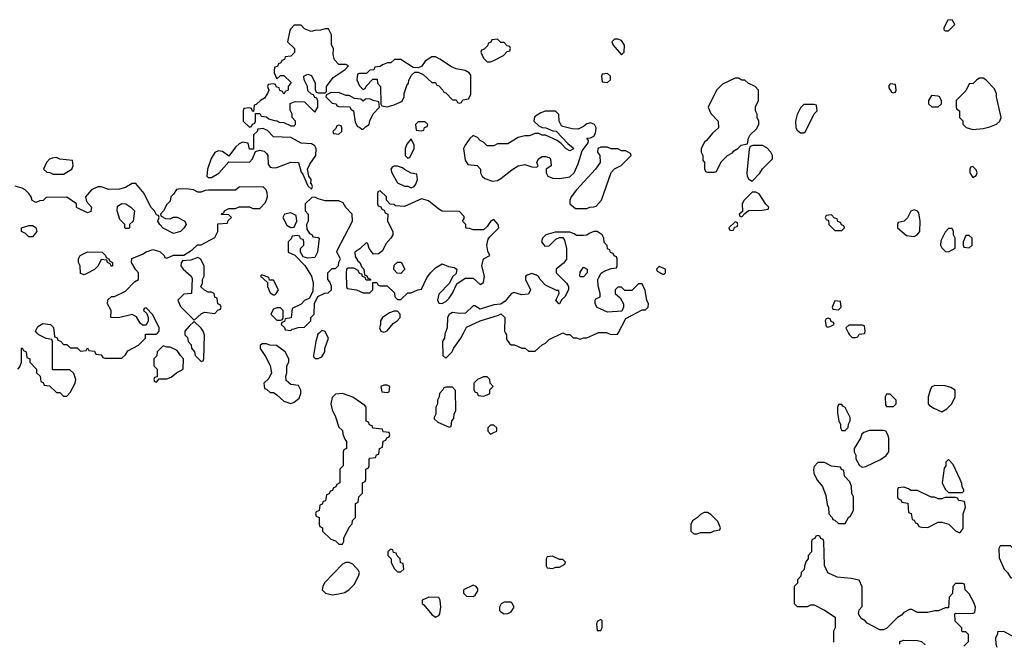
# Model space of a CAD drawing. Header units: inches. Extents: x 2769577 to 2880010, y 685631 to 825129.
# Tile 15 of 155: x 2783116 to 2788833, y 718171 to 721818. Entities that reach past the tile are written whole.
import ezdxf

# ---------------------------------------------------------------- set-up
doc = ezdxf.new("R2010")
doc.units = ezdxf.units.IN
doc.header["$MEASUREMENT"] = 0
doc.layers.add('C7781', color=7, linetype='Continuous')
doc.layers.add('C7782', color=7, linetype='Continuous')

msp = doc.modelspace()

# ---------------------------------------------------------------- linework, layer by layer
at = {"layer": 'C7781', "color": 4, "elevation": 12}
for points in [[(2783106, 719790), (2783116.4, 719803.6), (2783126, 719830), (2783126, 719910), (2783130, 719914), (2783138, 719898), (2783154, 719890), (2783158, 719858), (2783174, 719850), (2783174, 719830), (2783214, 719790), (2783214, 719770), (2783234, 719750), (2783238, 719718), (2783252.7, 719712.7), (2783258, 719698), (2783290, 719694), (2783330, 719654), (2783350, 719654), (2783370, 719634), (2783390, 719634), (2783410, 719654), (2783438, 719710), (2783442, 719730), (2783430, 719766), (2783407.3, 719787.3), (2783307.3, 719787.3), (2783306, 719950), (2783302, 719962), (2783270, 719968), (2783228, 719990), (2783218.3, 720000)], [(2783315.4, 720000), (2783318, 719978), (2783332.7, 719972.7), (2783338, 719958), (2783352.7, 719952.7), (2783370, 719934), (2783390, 719934), (2783410, 719914), (2783450, 719914), (2783470, 719894), (2783502, 719898), (2783510, 719914), (2783518, 719898), (2783550, 719894), (2783558, 719878), (2783590, 719874), (2783598, 719858), (2783610, 719854), (2783710, 719854), (2783730, 719874), (2783743.1, 719896.9), (2783806, 719930), (2783846, 719970), (2783847.3, 719992.7), (2783910, 719994), (2783916, 720000)], [(2784074, 720000), (2784074, 719990), (2784090, 719974), (2784094, 719950), (2784111.6, 719931.6), (2784112.7, 719912.7), (2784131.6, 719891.6), (2784134, 719870), (2784170, 719834), (2784182, 719838), (2784186, 719850), (2784188.4, 719988.4), (2784185, 720000)], [(2784854.7, 720000), (2784847.3, 719992.7), (2784834.8, 719950), (2784822, 719870), (2784822, 719862), (2784832.7, 719852.7), (2784850, 719852), (2784870, 719862), (2784888, 719890), (2784888, 719910), (2784908.7, 719970), (2784893.9, 720000)], [(2785587.4, 720000), (2785585.4, 719994.6), (2785582, 719970), (2785572, 719950), (2785574, 719870), (2785590, 719854), (2785628, 719890), (2785635.3, 719910), (2785678, 719970), (2785693, 720000)], [(2785937, 720000), (2785942, 719990), (2785943.6, 719963.6), (2785959.6, 719939.6), (2785970, 719932), (2785990, 719932), (2786032.7, 719912.7), (2786051.6, 719911.6), (2786070, 719894), (2786110, 719894), (2786150, 719932), (2786170, 719942), (2786190, 719962), (2786266, 720000)], [(2786274, 720000), (2786290, 719992), (2786310, 719991.3), (2786330, 719972), (2786350, 719972), (2786370, 719964.7), (2786390, 719972), (2786410, 719972), (2786468.8, 720000)], [(2786531.8, 720000), (2786550, 719992), (2786587.3, 719992.7), (2786591.3, 720000)], [(2787929, 720000), (2787934, 719990), (2787950, 719974), (2787970, 719974), (2787982, 719978), (2787990, 719994), (2788022, 719998), (2788022.7, 720000)], [(2787750, 718826), (2787738, 718822), (2787732.7, 718807.3), (2787718, 718802), (2787714, 718790), (2787714, 718730), (2787694, 718710), (2787694, 718690), (2787683.6, 718676.4), (2787672.7, 718647.3), (2787671.6, 718628.4), (2787654, 718610), (2787651.6, 718588.4), (2787632.7, 718567.3), (2787631.6, 718548.4), (2787614, 718530), (2787614, 718430), (2787630, 718414), (2787690, 718414), (2787710, 718422), (2787730, 718422), (2787790, 718392), (2787851.1, 718351.1), (2787852, 718290), (2787842, 718270), (2787842, 718210), (2787840.8, 718206.9)], [(2788599, 718183), (2788626, 718210), (2788626, 718250), (2788610, 718266), (2788590, 718266), (2788586, 718270), (2788586, 718290), (2788548.4, 718328.4), (2788546, 718370), (2788550, 718374), (2788647.3, 718372.7), (2788662, 718378), (2788666, 718410), (2788656.4, 718436.4), (2788630, 718486), (2788606, 718510), (2788602, 718542), (2788590, 718546), (2788550, 718546), (2788534, 718530), (2788531.6, 718488.4), (2788512.7, 718467.3), (2788510, 718406), (2788490, 718406), (2788451.6, 718388.4), (2788430, 718388), (2788390, 718378), (2788330, 718378), (2788296.4, 718396.4), (2788283.6, 718396.4), (2788250, 718378), (2788236.9, 718363.1), (2788214, 718350), (2788150, 718286), (2788130, 718278), (2788110, 718278), (2788036.4, 718316.4), (2788026, 718330), (2788003.1, 718343.1), (2787986, 718370), (2787990, 718394), (2788007.3, 718412.7), (2788008, 718430), (2788007.3, 718527.3), (2787990, 718566), (2787943.6, 718576.4), (2787863.1, 718583.1), (2787808.9, 718608.9), (2787788.4, 718651.6), (2787786, 718790), (2787782, 718802), (2787767.3, 718807.3), (2787762, 718822), (2787750, 718826)], [(2788226.9, 718194.7), (2788226, 718210), (2788250, 718218), (2788330, 718216), (2788352, 718210), (2788374, 718190)], [(2788830, 718268), (2788794, 718266), (2788794, 718254), (2788782, 718230), (2788783.6, 718196.4), (2788790.1, 718177)], [(2788988, 718170.8), (2788988, 718190), (2788980.4, 718200.4), (2788950, 718218), (2788890, 718235.3), (2788830, 718268)]]:
    msp.add_lwpolyline(points, dxfattribs=at)
for points in [[(2784550, 719938), (2784523.6, 719936.4), (2784512.7, 719927.3), (2784512, 719910), (2784543.5, 719863.5), (2784570.7, 719810.7), (2784578, 719770), (2784563.6, 719736.4), (2784534, 719710), (2784538, 719678), (2784550, 719674), (2784570, 719654), (2784590, 719654), (2784610, 719642), (2784650, 719604.7), (2784690, 719591.3), (2784710, 719598), (2784738, 719622), (2784748.7, 719650), (2784748.4, 719668.4), (2784735.3, 719695.3), (2784690, 719702), (2784664, 719724), (2784662, 719750), (2784668, 719770), (2784668, 719810), (2784678, 719830), (2784678, 719850), (2784658, 719890), (2784607.3, 719927.3), (2784568.9, 719928.9)], [(2783950, 719926), (2783914, 719890), (2783911.6, 719868.4), (2783894, 719850), (2783894, 719810), (2783914, 719790), (2783914, 719746), (2783898, 719742), (2783894, 719730), (2783898, 719718), (2783910, 719714), (2783926, 719734), (2783970, 719734), (2783996.4, 719743.6), (2784026, 719770), (2784066, 719790), (2784068, 719850), (2784048.9, 719868.9), (2784030, 719898), (2783990, 719918), (2783970, 719918)], [(2785830, 719746), (2785810, 719746), (2785774, 719730), (2785754, 719710), (2785754, 719670), (2785758, 719658), (2785772.7, 719652.7), (2785778, 719638), (2785810, 719634), (2785830, 719642), (2785846, 719650), (2785846, 719670), (2785866, 719690), (2785848.4, 719708.4), (2785846, 719730)], [(2784990, 719648.7), (2784950, 719646), (2784930, 719626), (2784922, 719590), (2784930, 719554), (2784950, 719514), (2784970, 719454), (2784990, 719434), (2784992.7, 719412.7), (2785003.6, 719383.6), (2785014, 719370), (2785014, 719330), (2784998, 719322), (2784994, 719310), (2784994, 719230), (2784974, 719210), (2784974, 719130), (2784958, 719122), (2784952.7, 719107.3), (2784938, 719102), (2784932.7, 719087.3), (2784918, 719082), (2784912.7, 719067.3), (2784898, 719062), (2784892.7, 719027.3), (2784878, 719022), (2784872.7, 719007.3), (2784858, 719002), (2784854, 718970), (2784838, 718962), (2784834, 718950), (2784838, 718938), (2784854, 718930), (2784854, 718890), (2784858, 718878), (2784874, 718870), (2784874, 718850), (2784923.6, 718803.6), (2784950, 718794), (2784970, 718774), (2784990, 718774), (2784998, 718790), (2784998, 718810), (2785030, 718874), (2785047.3, 718892.7), (2785048.4, 718911.6), (2785066, 718930), (2785066, 719010), (2785082, 719018), (2785086, 719050), (2785106, 719070), (2785106, 719130), (2785122, 719138), (2785126, 719150), (2785126, 719210), (2785142, 719218), (2785146, 719230), (2785146, 719270), (2785150, 719274), (2785182, 719278), (2785187.3, 719292.7), (2785202, 719298), (2785206, 719330), (2785222, 719338), (2785227.3, 719372.7), (2785242, 719378), (2785247.3, 719392.7), (2785262, 719398), (2785266, 719410), (2785262, 719422), (2785227.3, 719427.3), (2785222, 719442), (2785167.3, 719447.3), (2785162, 719462), (2785147.3, 719467.3), (2785142, 719482), (2785128.4, 719488.4), (2785128, 719570), (2785120.4, 719580.4), (2785050, 719628.7)], [(2785250, 719698), (2785230, 719698), (2785214, 719690), (2785218, 719658), (2785250, 719654), (2785262, 719658), (2785266, 719690)], [(2785630, 719686), (2785590, 719686), (2785578, 719682), (2785574, 719670), (2785554, 719650), (2785552, 719630), (2785542, 719610), (2785542, 719590), (2785532, 719570), (2785532, 719530), (2785522, 719510), (2785522, 719502), (2785543.6, 719483.6), (2785610, 719454), (2785622, 719458), (2785626, 719490), (2785636.4, 719503.6), (2785638, 719530), (2785648, 719550), (2785647.3, 719667.3)], [(2788430, 719695.3), (2788411.6, 719688.4), (2788405.4, 719674.6), (2788392, 719630), (2788392, 719590), (2788399.6, 719579.6), (2788423.6, 719563.6), (2788470, 719542), (2788500.4, 719559.6), (2788528, 719590), (2788548, 719630), (2788548, 719668), (2788523.1, 719683.1), (2788490, 719694)], [(2788170, 719646), (2788150, 719646), (2788142, 719630), (2788143.6, 719583.6), (2788150, 719574), (2788190, 719574), (2788206, 719590), (2788206, 719610)], [(2787890, 719586), (2787870, 719586), (2787864.7, 719570), (2787865.4, 719534.6), (2787872, 719490), (2787882, 719470), (2787882, 719450), (2787890, 719434), (2787910, 719434), (2787927.3, 719452.7), (2787928.4, 719471.6), (2787938, 719490), (2787938, 719510), (2787910, 719568), (2787895.3, 719575.3)], [(2785870, 719466), (2785850, 719466), (2785834, 719450), (2785834, 719430), (2785850, 719414), (2785870, 719422), (2785886, 719430), (2785886, 719450)], [(2788130, 719434), (2788050, 719434), (2788016.9, 719423.1), (2788006, 719414), (2787998, 719390), (2787962, 719330), (2787962, 719310), (2787971.1, 719291.1), (2787972, 719270), (2787991.6, 719231.6), (2788010, 719222), (2788030, 719224.7), (2788113.6, 719266.4), (2788148, 719290), (2788158, 719302), (2788162, 719310), (2788162, 719390), (2788158, 719410), (2788146, 719430)], [(2787790, 719248), (2787750, 719248), (2787730, 719226), (2787724.7, 719210), (2787726.4, 719186.4), (2787746.4, 719146.4), (2787778, 719110), (2787796.9, 719056.9), (2787805.4, 719005.4), (2787812.7, 718987.3), (2787814, 718950), (2787834, 718930), (2787838, 718918), (2787850, 718914), (2787870, 718894), (2787910, 718894), (2787928, 718930), (2787940.4, 718939.6), (2787958, 718970), (2787958, 719050), (2787948.4, 719068.4), (2787946, 719110), (2787936.4, 719136.4), (2787906, 719170), (2787902, 719202), (2787887.3, 719207.3), (2787882, 719222), (2787830, 719228)], [(2788510, 719266), (2788494, 719250), (2788494, 719230), (2788484.7, 719215.3), (2788472, 719130), (2788490, 719094), (2788510, 719074), (2788590, 719074), (2788598, 719082), (2788598, 719090), (2788588, 719108), (2788587.3, 719127.3), (2788578, 719150), (2788536.4, 719236.4)], [(2788250, 719106), (2788218, 719102), (2788214, 719090), (2788214, 719050), (2788218, 719038), (2788232.7, 719032.7), (2788238, 719018), (2788272.7, 719012.7), (2788278, 718958), (2788292.7, 718952.7), (2788298, 718918), (2788310, 718914), (2788318, 718898), (2788330, 718894), (2788338, 718878), (2788352.7, 718872.7), (2788390, 718872), (2788450, 718902), (2788470, 718902), (2788510.9, 718890.9), (2788550, 718852), (2788570, 718842), (2788578, 718842), (2788594.6, 718865.4), (2788595.3, 718950), (2788608, 718990), (2788602, 719022), (2788570, 719028), (2788562, 719042), (2788550, 719046), (2788490, 719046), (2788470, 719038), (2788450, 719038), (2788427.3, 719047.3), (2788408.4, 719048.4), (2788330, 719086), (2788290, 719086), (2788276.4, 719096.4)], [(2787110, 718958), (2787090, 718958), (2787070, 718948), (2787051.1, 718928.9), (2787022, 718910), (2787014, 718890), (2787014, 718850), (2787030, 718834), (2787050, 718834), (2787070, 718842), (2787130, 718842), (2787148.4, 718851.6), (2787182, 718858), (2787186, 718870), (2787170, 718906), (2787130, 718948)], [(2785270, 718746), (2785254, 718730), (2785254, 718710), (2785274, 718690), (2785274, 718670), (2785290, 718634), (2785310, 718614), (2785330, 718614), (2785346, 718630), (2785342, 718662), (2785327.3, 718667.3), (2785326, 718690), (2785307.3, 718707.3), (2785302, 718722), (2785287.3, 718727.3), (2785282, 718742)], [(2788870, 718766), (2788810, 718766), (2788802, 718750), (2788803.6, 718696.4), (2788832, 718630), (2788851.1, 718611.1), (2788870, 718582), (2788890, 718574), (2788910, 718574), (2788930, 718582), (2788946, 718590), (2788948, 718630), (2788946, 718670), (2788928.4, 718688.4), (2788926, 718710)], [(2786210, 718706), (2786178, 718702), (2786174, 718690), (2786174, 718650), (2786178, 718638), (2786210, 718634), (2786230, 718642), (2786250, 718642), (2786282, 718658), (2786286, 718670), (2786270, 718686), (2786250, 718686)], [(2785010, 718668.7), (2784990, 718658), (2784886, 718550), (2784876, 718530), (2784872, 718510), (2784891.1, 718491.1), (2784930, 718481), (2784970, 718486), (2785004.7, 718495.3), (2785030, 718511.3), (2785058.6, 718541.4), (2785084, 718590), (2785088.7, 718610), (2785083.1, 718623.1), (2785050, 718658), (2785030, 718668)], [(2785750, 718538), (2785694, 718510), (2785694, 718490), (2785710, 718474), (2785750, 718472), (2785760.4, 718479.6), (2785776.4, 718503.6), (2785776.4, 718516.4), (2785766, 718530)], [(2785492.7, 718467.3), (2785454, 718450), (2785454, 718430), (2785463.6, 718423.6), (2785510, 718366), (2785530, 718352), (2785550, 718362), (2785555.3, 718370), (2785562, 718410), (2785558, 718450), (2785550, 718466)], [(2785970, 718438), (2785930, 718438), (2785911.6, 718428.4), (2785902, 718410), (2785902, 718390), (2785910, 718382), (2785930, 718371.3), (2785950, 718372), (2785970, 718382), (2785988, 718410), (2785974.6, 718434.6)], [(2786490, 718338), (2786470, 718326), (2786464.7, 718310), (2786470, 718274), (2786490, 718274), (2786498, 718290), (2786498, 718330)]]:
    msp.add_lwpolyline(points, close=True, dxfattribs=at)
at = {"layer": 'C7782', "color": 4, "elevation": 12}
for points in [[(2784750, 721786), (2784710, 721786), (2784690, 721766), (2784685.4, 721754.6), (2784672, 721690), (2784711.6, 721651.6), (2784711.6, 721628.4), (2784690, 721606), (2784658, 721602), (2784652.7, 721587.3), (2784638, 721582), (2784632.7, 721567.3), (2784618, 721562), (2784612.7, 721547.3), (2784598, 721542), (2784594, 721530), (2784594, 721510), (2784610, 721474), (2784630, 721494), (2784650, 721494), (2784692.7, 721452.7), (2784674, 721430), (2784674, 721410), (2784658, 721402), (2784650, 721386), (2784642, 721402), (2784627.3, 721407.3), (2784622, 721422), (2784607.3, 721427.3), (2784602, 721442), (2784590, 721446), (2784558, 721442), (2784554, 721430), (2784562, 721410), (2784554, 721390), (2784536.9, 721363.1), (2784514, 721350), (2784490, 721326), (2784478, 721322), (2784474, 721286), (2784467.3, 721287.3), (2784462, 721302), (2784450, 721306), (2784418, 721302), (2784414, 721290), (2784414, 721230), (2784450, 721194), (2784462, 721198), (2784467.3, 721212.7), (2784482, 721218), (2784486, 721230), (2784486, 721274), (2784510, 721274), (2784518, 721258), (2784550, 721254), (2784563.6, 721243.6), (2784592.7, 721232.7), (2784611.6, 721231.6), (2784623.6, 721223.6), (2784650, 721222), (2784690, 721202), (2784710, 721202), (2784718, 721210), (2784718, 721230), (2784698, 721250), (2784698, 721270), (2784687.3, 721292.7), (2784687.3, 721332.7), (2784716.4, 721343.6), (2784770, 721342), (2784830, 721282), (2784848, 721310), (2784847.3, 721347.3), (2784842, 721362), (2784830, 721366), (2784822, 721382), (2784810, 721386), (2784790, 721406), (2784788, 721430), (2784768.4, 721468.4), (2784766, 721490), (2784790, 721502), (2784810, 721494), (2784832, 721450), (2784832.7, 721412.7), (2784838, 721398), (2784850, 721394), (2784890, 721394), (2784898, 721402), (2784898, 721430), (2784937.2, 721482.8), (2785006, 721530), (2785026, 721550), (2785010, 721558), (2784970, 721558), (2784944.7, 721584.7), (2784936.4, 721616.4), (2784938, 721650), (2784927.3, 721672.7), (2784926, 721730), (2784910, 721766), (2784890, 721766), (2784863.6, 721756.4), (2784830, 721755.3), (2784808.7, 721748.7), (2784770, 721766)], [(2788530, 721818), (2788505.4, 721814.6), (2788482, 721770), (2788482, 721762), (2788490, 721754), (2788510, 721754), (2788546, 721790)], [(2785890, 721706), (2785858, 721702), (2785852.7, 721687.3), (2785838, 721682), (2785832.7, 721667.3), (2785812.7, 721647.3), (2785798, 721642), (2785794, 721630), (2785810, 721594), (2785830, 721574), (2785850, 721574), (2785870, 721582), (2785926, 721610), (2785947.3, 721632.7), (2785962, 721638), (2785966, 721650), (2785962, 721662), (2785947.3, 721667.3), (2785930, 721686), (2785910, 721686)], [(2786590, 721706), (2786570, 721706), (2786554, 721690), (2786562, 721670), (2786610, 721614), (2786626, 721630), (2786628, 721670), (2786610, 721698)], [(2785530, 721602), (2785510, 721602), (2785470, 721578), (2785450, 721546), (2785430, 721538), (2785400.4, 721540.4), (2785330, 721588), (2785292.7, 721587.3), (2785271.6, 721568.4), (2785252.7, 721567.3), (2785223.6, 721556.4), (2785210, 721546), (2785178, 721542), (2785172.7, 721527.3), (2785150, 721526), (2785130, 721506), (2785090, 721506), (2785078, 721502), (2785074, 721470), (2785090, 721434), (2785110, 721414), (2785122, 721418), (2785127.3, 721432.7), (2785167.3, 721472.7), (2785192.7, 721472.7), (2785194, 721450), (2785212, 721430), (2785214, 721330), (2785218, 721318), (2785250, 721312), (2785290, 721324.7), (2785330, 721342), (2785338, 721350), (2785348, 721370), (2785348, 721390), (2785364, 721436), (2785374, 721450), (2785375.3, 721464.7), (2785390, 721494), (2785410, 721514), (2785430, 721514), (2785459.6, 721499.6), (2785510, 721454), (2785530, 721454), (2785538, 721438), (2785550, 721434), (2785574, 721410), (2785578, 721398), (2785590, 721394), (2785630, 721354), (2785650, 721354), (2785658, 721338), (2785670, 721334), (2785682, 721338), (2785690, 721354), (2785722, 721358), (2785736.4, 721383.6), (2785736.4, 721496.4), (2785726, 721510), (2785703.1, 721523.1), (2785650, 721533.2), (2785623.7, 721543.7), (2785555.3, 721590)], [(2786530, 721506), (2786498, 721502), (2786494, 721490), (2786498, 721458), (2786530, 721454), (2786546, 721470), (2786546, 721490)], [(2787290, 721478), (2787270, 721478), (2787196.9, 721443.1), (2787162, 721410), (2787114, 721310), (2787130, 721274), (2787172, 721230), (2787174, 721190), (2787139.6, 721160.4), (2787103.6, 721116.4), (2787091.6, 721108.4), (2787074, 721070), (2787074, 721050), (2787082, 721030), (2787083.6, 721003.6), (2787092, 720990), (2787092.7, 720952.7), (2787098, 720938), (2787110, 720934), (2787150, 720934), (2787162, 720938), (2787190, 720994), (2787226, 721030), (2787254.6, 721045.4), (2787263.1, 721056.9), (2787286, 721070), (2787306, 721090), (2787342, 721098), (2787348, 721130), (2787358, 721150), (2787394.6, 721185.4), (2787408, 721210), (2787408, 721230), (2787398, 721250), (2787398, 721270), (2787388, 721290), (2787388.4, 721311.6), (2787406, 721350), (2787406, 721410), (2787386, 721430), (2787346, 721450), (2787327.3, 721467.3), (2787310, 721468)], [(2788710, 721478), (2788690, 721478), (2788674, 721470), (2788651.6, 721448.4), (2788630, 721446), (2788610, 721406), (2788554, 721350), (2788554, 721310), (2788558, 721298), (2788574, 721290), (2788574, 721250), (2788591.6, 721231.6), (2788592.7, 721212.7), (2788611.6, 721191.6), (2788650, 721181), (2788710, 721186.8), (2788750, 721196), (2788788.9, 721211.1), (2788808, 721230), (2788815.3, 721250), (2788788.7, 721370), (2788788.4, 721388.4), (2788776.4, 721416.4), (2788726, 721470)], [(2788170, 721446), (2788163.6, 721436.4), (2788163.6, 721423.6), (2788178, 721398), (2788190, 721394), (2788202, 721398), (2788206, 721410), (2788202, 721442)], [(2784924.7, 721395.3), (2784898, 721382), (2784894, 721370), (2784930, 721334), (2784954, 721330), (2784958, 721318), (2784970, 721314), (2785032.7, 721312.7), (2785038, 721298), (2785054, 721290), (2785063.6, 721223.6), (2785078, 721198), (2785090, 721194), (2785102, 721182), (2785110, 721182), (2785123.1, 721196.9), (2785146, 721210), (2785148.4, 721231.6), (2785168.7, 721271.3), (2785206, 721310), (2785202, 721342), (2785168.4, 721348.4), (2785150, 721358), (2785123.6, 721356.4), (2785110, 721346), (2785096.4, 721356.4), (2785060.4, 721360.4), (2785030, 721378), (2785010, 721378), (2784972.9, 721392.9)], [(2788410, 721378), (2788394, 721350), (2788394, 721330), (2788412.7, 721312.7), (2788450, 721312), (2788468, 721330), (2788468, 721350), (2788458, 721370), (2788450, 721375.3)], [(2787730, 721326), (2787670, 721326), (2787650, 721306), (2787631.1, 721268.9), (2787621, 721230), (2787622.8, 721190), (2787630, 721178), (2787650, 721162), (2787670, 721162), (2787678, 721170), (2787728.4, 721271.6), (2787746, 721290), (2787742, 721322)], [(2786227.3, 721287.3), (2786167.3, 721287.3), (2786142, 721278), (2786105.4, 721254.6), (2786102, 721230), (2786130, 721202), (2786150, 721192), (2786171.1, 721191.1), (2786212.7, 721172.7), (2786232, 721172), (2786299.6, 721099.6), (2786330, 721074), (2786331.1, 721068.9), (2786310, 721058), (2786288.9, 721068.9), (2786260.4, 721100.4), (2786236.4, 721116.4), (2786170, 721148.7), (2786150, 721148.7), (2786130, 721158), (2786110, 721158), (2786075.3, 721144.7), (2786050, 721144), (2786010, 721134), (2785950, 721098), (2785890, 721098), (2785870, 721086), (2785830, 721086), (2785810, 721108), (2785790, 721118), (2785774.6, 721134.6), (2785750, 721146), (2785730, 721128), (2785702, 721090), (2785694, 721070), (2785703.6, 721003.6), (2785718, 720978), (2785772.7, 720972.7), (2785791.6, 720951.6), (2785792, 720930), (2785802, 720910), (2785816.9, 720896.9), (2785862, 720882), (2785890, 720886), (2785910, 720896), (2785972.9, 720947.1), (2786010, 720971), (2786050, 720978), (2786090, 720964.7), (2786118, 720962), (2786126, 720970), (2786118, 720990), (2786128, 721010), (2786150, 721024.7), (2786170, 721024.7), (2786190, 721018), (2786198, 721010), (2786202, 720970), (2786174, 720950), (2786174, 720930), (2786182, 720910), (2786210, 720898), (2786250, 720896), (2786310, 720906.8), (2786336, 720930), (2786359.1, 720980.9), (2786382, 721058), (2786416.4, 721103.6), (2786418, 721118), (2786408.4, 721131.6), (2786430, 721132), (2786450, 721142), (2786460.2, 721159.8), (2786464, 721190), (2786454, 721210), (2786430, 721219), (2786410, 721214), (2786390, 721198), (2786358, 721182), (2786324.7, 721184.7), (2786270, 721198), (2786262, 721202), (2786248.4, 721228.4), (2786247.3, 721267.3)], [(2784970, 721206), (2784958, 721202), (2784952.7, 721187.3), (2784934, 721170), (2784938, 721158), (2784970, 721154), (2784986, 721170), (2784986, 721190), (2784982, 721202)], [(2785470, 721226), (2785430, 721226), (2785414, 721210), (2785418, 721178), (2785450, 721174), (2785462, 721178), (2785467.3, 721192.7), (2785482, 721198), (2785486, 721210)], [(2784530, 721186), (2784498, 721182), (2784494, 721170), (2784474, 721150), (2784474, 721066), (2784450, 721066), (2784442, 721102), (2784410, 721108), (2784390, 721098), (2784370, 721078), (2784330, 721026), (2784293.6, 721053.6), (2784270, 721058), (2784250, 721048), (2784227.9, 721012.1), (2784206, 720950), (2784202, 720910), (2784210, 720902), (2784230, 720902), (2784272.9, 720927.1), (2784330, 720994), (2784450, 720992), (2784468, 721010), (2784486, 721054), (2784510, 721062), (2784535.3, 721055.3), (2784550, 721042), (2784556, 721030), (2784559.6, 720979.6), (2784570, 720962), (2784590, 720958), (2784610, 720961), (2784690, 720991.3), (2784734, 720990), (2784750, 720934), (2784761, 720921), (2784790, 720854), (2784810, 720834), (2784815.3, 720850), (2784810, 720866), (2784806, 720866), (2784808, 720890), (2784795.3, 720910), (2784788, 720950), (2784800.2, 720979.8), (2784835.3, 721030), (2784838, 721070), (2784830, 721086), (2784810, 721098), (2784750, 721102), (2784690, 721134), (2784590, 721138), (2784554.6, 721174.6)], [(2785390, 721126), (2785363.6, 721096.4), (2785354, 721070), (2785354, 721030), (2785370, 721014), (2785382, 721018), (2785406, 721070), (2785406, 721090)], [(2786530, 721078), (2786490, 721078), (2786474, 721070), (2786472, 721050), (2786484.7, 721030), (2786486, 720990), (2786458.8, 720950), (2786348.5, 720831.5), (2786318.8, 720790), (2786311, 720770), (2786311.3, 720750), (2786343.5, 720723.5), (2786410, 720722), (2786426, 720730), (2786450, 720731.3), (2786463.1, 720736.9), (2786495.3, 720770), (2786550, 720932), (2786570, 720952), (2786608.4, 720971.6), (2786666, 721030), (2786662, 721042), (2786636.4, 721056.4), (2786610, 721058), (2786590, 721068), (2786550, 721068)], [(2787430, 721088), (2787372.7, 721087.3), (2787358, 721082), (2787352.7, 721067.3), (2787338.8, 720930), (2787341, 720910), (2787350, 720892), (2787370, 720882), (2787412.9, 720927.1), (2787430, 720952), (2787488, 721010), (2787488, 721030), (2787478, 721050), (2787454.6, 721074.6)], [(2783330, 721018), (2783305.4, 721014.6), (2783290, 721008), (2783272, 720990), (2783254, 720950), (2783272.7, 720932.7), (2783291.6, 720931.6), (2783310, 720922), (2783370, 720922), (2783418, 720950), (2783426, 720970), (2783422, 721002), (2783350, 721008)], [(2785310, 720968.7), (2785290, 720968.7), (2785278, 720962), (2785271.3, 720950), (2785276, 720930), (2785310, 720872), (2785350, 720852), (2785370, 720852), (2785390, 720842), (2785406, 720850), (2785416.4, 720863.6), (2785426, 720890), (2785422, 720922), (2785388.4, 720928.4), (2785350, 720948), (2785339, 720959)], [(2788650, 720966), (2788638, 720962), (2788634, 720950), (2788634, 720930), (2788650, 720902), (2788670, 720914), (2788675.3, 720930), (2788670, 720946)], [(2785210, 720826), (2785198, 720822), (2785194, 720810), (2785194, 720750), (2785198, 720738), (2785212.7, 720732.7), (2785218, 720718), (2785232.7, 720712.7), (2785238, 720698), (2785254, 720690), (2785252, 720650), (2785282, 720590), (2785282, 720570), (2785272, 720550), (2785242, 720518), (2785223.6, 720476.4), (2785199.6, 720460.4), (2785170, 720458), (2785146, 720490), (2785138, 720518), (2785130, 720526), (2785091, 720489), (2785062, 720470), (2785063.6, 720443.6), (2785079.6, 720419.6), (2785092, 720410), (2785102, 720382), (2785114, 720370), (2785118, 720338), (2785132.7, 720332.7), (2785138, 720318), (2785152.7, 720312.7), (2785154, 720306), (2785127.3, 720307.3), (2785122, 720322), (2785107.3, 720327.3), (2785102, 720342), (2785090, 720346), (2785082, 720362), (2785056.4, 720376.4), (2785023.6, 720376.4), (2785014, 720370), (2785012.7, 720347.3), (2785014, 720270), (2785018, 720258), (2785071.6, 720251.6), (2785110, 720234), (2785150, 720234), (2785166, 720250), (2785166, 720294), (2785190, 720294), (2785198, 720278), (2785210, 720274), (2785250, 720274), (2785292.7, 720232.7), (2785294, 720210), (2785310, 720194), (2785330, 720194), (2785370, 720234), (2785390, 720234), (2785428.4, 720251.6), (2785450, 720254), (2785480.2, 720319.8), (2785502, 720350), (2785530, 720378), (2785570, 720402), (2785605.4, 720385.4), (2785639.6, 720379.6), (2785654, 720370), (2785650, 720346), (2785630, 720326), (2785611.3, 720288.7), (2785550, 720226), (2785542, 720190), (2785550, 720174), (2785570, 720172), (2785590, 720182), (2785610, 720202), (2785630, 720232), (2785653.6, 720286.4), (2785702, 720318), (2785750, 720318), (2785790, 720282), (2785810, 720294), (2785815.3, 720330), (2785799, 720390), (2785809.1, 720430.9), (2785846, 720450), (2785835.3, 720475.3), (2785828.7, 720510), (2785836, 720544), (2785843.2, 720556.8), (2785899, 720610), (2785895.3, 720630), (2785870, 720658), (2785850, 720648), (2785830, 720618), (2785810, 720598), (2785750, 720598), (2785727.3, 720607.3), (2785710, 720608), (2785706, 720610), (2785706, 720630), (2785688, 720650), (2785696.4, 720663.6), (2785696.4, 720676.4), (2785670, 720706), (2785570, 720708), (2785550, 720718), (2785490, 720768), (2785450, 720778), (2785350, 720734), (2785298, 720738), (2785290, 720746), (2785267.3, 720747.3), (2785246, 720770), (2785246, 720790)], [(2787390, 720818), (2787370, 720818), (2787322, 720770), (2787312, 720750), (2787314, 720706), (2787294, 720690), (2787298, 720678), (2787310, 720674), (2787326, 720694), (2787348.4, 720711.6), (2787427.3, 720712.7), (2787462, 720718), (2787466, 720730), (2787448, 720748), (2787410, 720808)], [(2783730, 720606), (2783726, 720610), (2783726, 720630), (2783698, 720658), (2783682, 720710), (2783684.7, 720735.3), (2783708.9, 720751.1), (2783732, 720750), (2783762, 720730), (2783782, 720710), (2783774, 720650), (2783754, 720630), (2783754, 720610), (2783750, 720606)], [(2784830, 720788), (2784812.7, 720787.3), (2784774, 720750), (2784774, 720710), (2784791.3, 720690), (2784790.9, 720649.1), (2784782, 720630), (2784783.6, 720603.6), (2784798, 720578), (2784814, 720570), (2784818, 720558), (2784850, 720554), (2784854, 720550), (2784844.7, 720470), (2784830, 720438), (2784790, 720435.3), (2784762, 720442), (2784746, 720470), (2784746, 720490), (2784766, 720510), (2784766, 720530), (2784762, 720542), (2784747.3, 720547.3), (2784742, 720562), (2784730, 720566), (2784698, 720562), (2784692.7, 720547.3), (2784674, 720530), (2784674, 720470), (2784712.7, 720452.7), (2784771.1, 720391.1), (2784811.3, 720330), (2784821, 720290), (2784818, 720242), (2784798, 720202), (2784770, 720188), (2784750, 720168), (2784698, 720142), (2784692.7, 720087.3), (2784658, 720082), (2784652.7, 720067.3), (2784638, 720062), (2784634, 720050), (2784652.7, 720032.7), (2784658, 720018), (2784690, 720014), (2784698, 720022), (2784710, 720024.7), (2784732.7, 720032.7), (2784770, 720034), (2784806, 720070), (2784806, 720090), (2784826, 720110), (2784828, 720172), (2784847.3, 720212.7), (2784888.4, 720231.6), (2784907.3, 720232.7), (2784926, 720250), (2784926, 720270), (2784916.4, 720296.4), (2784906, 720310), (2784906, 720350), (2784930, 720374), (2784950, 720374), (2784967.3, 720392.7), (2784968.4, 720411.6), (2784978, 720430), (2784958, 720470), (2784960.4, 720479.6), (2785048, 720650), (2785046, 720690), (2785008.9, 720728.9), (2784994.6, 720754.6), (2784970, 720768), (2784890, 720768), (2784850, 720778)], [(2784690, 720698), (2784654, 720690), (2784644.7, 720670), (2784666.4, 720626.4), (2784690, 720612), (2784710, 720614), (2784726, 720650), (2784722, 720682)], [(2787830, 720686), (2787798, 720682), (2787794, 720670), (2787798, 720658), (2787812.7, 720652.7), (2787814, 720630), (2787850, 720594), (2787890, 720594), (2787906, 720610), (2787902, 720622), (2787887.3, 720627.3), (2787882, 720642), (2787867.3, 720647.3), (2787862, 720662), (2787847.3, 720667.3)], [(2788310, 720715.3), (2788290, 720708), (2788270.9, 720669.1), (2788251.1, 720648.9), (2788218, 720642), (2788214, 720630), (2788214, 720610), (2788266.4, 720566.4), (2788310, 720561), (2788328, 720570), (2788342, 720590), (2788344, 720650), (2788338, 720698), (2788330, 720708)], [(2783170, 720558), (2783150, 720578), (2783126, 720590), (2783126, 720610), (2783170, 720624.7), (2783190, 720624.7), (2783210, 720612), (2783216, 720590), (2783190, 720558)], [(2787270, 720646), (2787234, 720610), (2787238, 720598), (2787250, 720594), (2787262, 720598), (2787266, 720614), (2787282, 720618), (2787286, 720630), (2787282, 720642)], [(2788530, 720606), (2788510, 720606), (2788490, 720586), (2788474, 720554), (2788465.4, 720534.6), (2788462, 720510), (2788470, 720494), (2788492.7, 720472.7), (2788510, 720472), (2788530, 720482), (2788547.3, 720492.7), (2788548, 720550), (2788538, 720570), (2788538, 720590)], [(2788630, 720566), (2788610, 720566), (2788594, 720530), (2788594, 720510), (2788598, 720498), (2788630, 720494), (2788646, 720510), (2788646, 720550)], [(2783650, 720386), (2783642, 720402), (2783626, 720410), (2783622, 720422), (2783590, 720426), (2783572, 720390), (2783551.1, 720368.9), (2783510, 720348), (2783490, 720338), (2783470, 720346), (2783468, 720390), (2783458, 720410), (2783458, 720430), (2783468, 720450), (2783509.3, 720470.7), (2783594, 720470), (2783614, 720450), (2783618, 720438), (2783634, 720430), (2783638, 720418), (2783654, 720410), (2783654, 720390)], [(2784150, 720438), (2784110, 720422), (2784062, 720418), (2784052.7, 720407.3), (2784052, 720390), (2784064.7, 720370), (2784112, 720330), (2784116.9, 720316.9), (2784114, 720230), (2784070, 720226), (2784034, 720190), (2784050, 720154), (2784130, 720074), (2784168.9, 720111.1), (2784190, 720122), (2784250, 720114), (2784267.3, 720132.7), (2784282, 720138), (2784286, 720150), (2784282, 720162), (2784266, 720170), (2784262, 720202), (2784248.4, 720208.4), (2784246, 720230), (2784230, 720238), (2784210, 720238), (2784188.4, 720248.4), (2784168, 720268), (2784178, 720290), (2784178, 720310), (2784188, 720330), (2784187.3, 720387.3), (2784168.4, 720428.4)], [(2785330, 720346), (2785307.3, 720347.3), (2785288.4, 720368.4), (2785290, 720394), (2785310, 720412), (2785330.7, 720410.7), (2785352, 720370)], [(2784522, 720338), (2784514, 720330), (2784554, 720294), (2784554, 720270), (2784570, 720234), (2784590, 720222), (2784598, 720222), (2784606, 720230), (2784618, 720250), (2784590, 720306), (2784566, 720306), (2784562, 720322)], [(2786370, 720326), (2786368, 720330), (2786370, 720354), (2786390, 720382), (2786412, 720370), (2786411.3, 720348.7), (2786390, 720326)], [(2786830, 720386), (2786814, 720370), (2786818, 720358), (2786850, 720342), (2786858, 720342), (2786866, 720350), (2786866, 720370)], [(2787850, 720186), (2787834, 720150), (2787838, 720138), (2787870, 720134), (2787886, 720150), (2787882, 720182)], [(2784630, 720146), (2784610, 720146), (2784590, 720138), (2784574, 720110), (2784610, 720074), (2784630, 720074), (2784642, 720078), (2784646, 720090), (2784646, 720130)], [(2785310, 720126), (2785290, 720126), (2785263.6, 720116.4), (2785222, 720090), (2785212, 720070), (2785212, 720050), (2785204.7, 720030), (2785214, 720010), (2785230, 720004.7), (2785250, 720012), (2785285.2, 720054.8), (2785308, 720070), (2785326, 720090), (2785326, 720110)], [(2787810, 720086), (2787798, 720082), (2787794, 720070), (2787798, 720038), (2787810, 720034), (2787830, 720042), (2787846, 720050), (2787842, 720062), (2787827.3, 720067.3), (2787822, 720082)]]:
    msp.add_lwpolyline(points, close=True, dxfattribs=at)
for points in [[(2783916, 720000), (2783926, 720010), (2783926, 720030), (2783890, 720106), (2783850, 720146), (2783838, 720142), (2783834, 720130), (2783854, 720114), (2783862, 720090), (2783862, 720070), (2783850, 720046), (2783830, 720046), (2783816.4, 720056.4), (2783794.6, 720094.6), (2783770, 720108), (2783690, 720088), (2783646, 720090), (2783648, 720130), (2783626, 720170), (2783627.3, 720192.7), (2783648.4, 720211.6), (2783667.3, 720212.7), (2783730, 720242), (2783783.1, 720296.9), (2783806, 720310), (2783806, 720350), (2783790, 720366), (2783766, 720410), (2783767.3, 720432.7), (2783830, 720458), (2783850, 720472), (2783890, 720484.7), (2783930, 720474), (2783954, 720450), (2783958, 720438), (2783970, 720434), (2784010, 720452), (2784070, 720452), (2784118, 720482), (2784149.1, 720510.9), (2784170, 720512), (2784250, 720554), (2784266, 720590), (2784267.3, 720632.7), (2784322, 720638), (2784327.3, 720652.7), (2784346, 720670), (2784330, 720686), (2784287.3, 720687.3), (2784290, 720694), (2784302, 720698), (2784306, 720710), (2784330, 720722), (2784370, 720722), (2784390, 720731.3), (2784450, 720732), (2784470, 720722), (2784510, 720722), (2784543.1, 720756.9), (2784555.3, 720790), (2784553.6, 720813.6), (2784548, 720830), (2784530, 720848), (2784390, 720846), (2784370, 720828), (2784211.6, 720828.4), (2784192.7, 720827.3), (2784170, 720818), (2784150, 720818), (2784126, 720830), (2784095.5, 720835.5), (2784050, 720837.2), (2784026.8, 720833.2), (2784010, 720806), (2783994, 720790), (2783990, 720766), (2783970, 720746), (2783951.6, 720708.4), (2783934, 720690), (2783938, 720678), (2783963.6, 720663.6), (2783990, 720662), (2784010, 720672), (2784030, 720672), (2784074, 720650), (2784082, 720630), (2784070, 720608), (2784050.7, 720589.3), (2784010, 720578), (2783949.1, 720609.1), (2783928.9, 720628.9), (2783918, 720650), (2783926, 720670), (2783922, 720682), (2783910, 720686), (2783898, 720710), (2783878, 720730), (2783838, 720810), (2783790, 720868), (2783770, 720868), (2783730, 720844), (2783694.6, 720834.6), (2783633.6, 720833.6), (2783590, 720848.7), (2783570, 720848.7), (2783532, 720830), (2783498, 720790), (2783503.6, 720763.6), (2783532, 720730), (2783530, 720706), (2783510, 720698), (2783450, 720726), (2783446, 720730), (2783446, 720750), (2783390, 720788), (2783270, 720786), (2783251.6, 720768.4), (2783232.7, 720767.3), (2783210, 720758), (2783189, 720769), (2783182, 720790), (2783168.7, 720810), (2783148.7, 720830), (2783130, 720841.2), (2783090, 720852.7)], [(2786591.3, 720000), (2786636.4, 720083.6), (2786730, 720134), (2786750, 720134), (2786766, 720150), (2786768, 720170), (2786758, 720190), (2786747.3, 720247.3), (2786730, 720286), (2786710, 720286), (2786670, 720246), (2786630, 720246), (2786610, 720266), (2786590, 720266), (2786574, 720250), (2786574, 720230), (2786603.6, 720203.6), (2786622, 720170), (2786622, 720150), (2786612.7, 720127.3), (2786530, 720122), (2786468.7, 720148.7), (2786458, 720170), (2786458, 720190), (2786462, 720198), (2786486, 720210), (2786486, 720230), (2786474.6, 720274.6), (2786474, 720310), (2786478, 720322), (2786493.2, 720346.8), (2786510, 720358), (2786550, 720374), (2786582, 720378), (2786586, 720390), (2786586, 720430), (2786582, 720442), (2786567.3, 720447.3), (2786562, 720462), (2786547.3, 720467.3), (2786542, 720482), (2786528.4, 720488.4), (2786527.3, 720507.3), (2786510, 720526), (2786508, 720550), (2786498, 720570), (2786470, 720588.7), (2786450, 720588.7), (2786422, 720578), (2786410, 720568), (2786390, 720566), (2786350, 720566), (2786336.4, 720576.4), (2786310, 720586), (2786226, 720586), (2786171, 720569), (2786151.3, 720550), (2786146.8, 720530), (2786164.9, 720504.9), (2786190, 720506.8), (2786230, 720544.7), (2786250, 720554), (2786270, 720554), (2786279.6, 720539.6), (2786292, 720490), (2786290.9, 720429.1), (2786274.4, 720405.6), (2786232, 720370), (2786232, 720350), (2786292, 720290), (2786302, 720270), (2786302, 720250), (2786282, 720210), (2786264.7, 720195.3), (2786251.3, 720170), (2786246, 720170), (2786228.7, 720190), (2786248, 720230), (2786246, 720246), (2786234, 720246), (2786170, 720278), (2786138, 720310), (2786128.4, 720328.4), (2786116.4, 720336.4), (2786090, 720346), (2786063.6, 720336.4), (2786054, 720330), (2786054, 720310), (2786082, 720250), (2786070, 720226), (2786030, 720222), (2785985.4, 720234.6), (2785970, 720228), (2785934.8, 720185.2), (2785910, 720168), (2785870, 720164), (2785790, 720138), (2785758, 720158), (2785750, 720158), (2785704.7, 720115.3), (2785670, 720114), (2785630, 720119), (2785610, 720108), (2785601, 720090), (2785598, 720030), (2785587.4, 720000)], [(2785693, 720000), (2785710, 720034), (2785788.9, 720071.1), (2785896.4, 720103.6), (2785910, 720112), (2785934, 720090), (2785932, 720010), (2785937, 720000)], [(2783218.3, 720000), (2783208.7, 720010), (2783222, 720038), (2783250, 720056), (2783294, 720050), (2783311.6, 720031.6), (2783315.4, 720000)], [(2784185, 720000), (2784182, 720010), (2784170, 720028), (2784130, 720066), (2784099.6, 720040.4), (2784074, 720010), (2784074, 720000)], [(2784893.9, 720000), (2784890, 720008), (2784870, 720015.3), (2784854.7, 720000)], [(2786266, 720000), (2786270, 720002), (2786274, 720000)], [(2786468.8, 720000), (2786476.4, 720003.6), (2786523.6, 720003.6), (2786531.8, 720000)], [(2788022.7, 720000), (2788026, 720010), (2788022, 720042), (2788010, 720046), (2787930, 720046), (2787914, 720030), (2787929, 720000)]]:
    msp.add_lwpolyline(points, dxfattribs=at)

doc.saveas('drawing.dxf')
